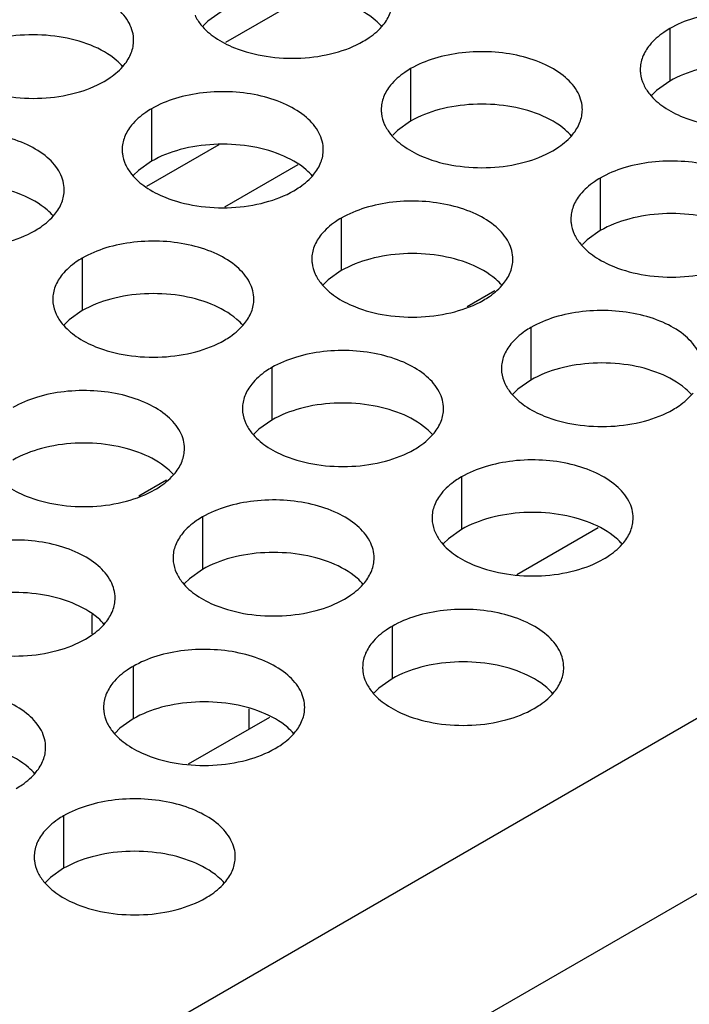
# Model space of a CAD drawing. Header units: inches. Extents: x 0 to 34, y 0 to 22.
# Tile 64 of 155: x 17.449 to 17.615, y 18.578 to 18.823. Entities that reach past the tile are written whole.
import ezdxf

# ---------------------------------------------------------------- set-up
doc = ezdxf.new("R2010")
doc.units = ezdxf.units.IN
doc.header["$LTSCALE"] = 1.87
doc.header["$MEASUREMENT"] = 0
doc.layers.get('0').update_dxf_attribs({"linetype": 'CONTINUOUS'})
doc.layers.add('02___PRT_ALL_AXES', color=7, linetype='CONTINUOUS')

msp = doc.modelspace()

# ---------------------------------------------------------------- linework, layer by layer
at = {"color": 3, "linetype": 'CONTINUOUS'}
for p, q in [((17.21098, 18.41425), (19.04274, 19.47189)), ((17.22984, 18.38159), (19.0616, 19.43923))]:
    msp.add_line(p, q, dxfattribs=at)
at = {"color": 7, "linetype": 'CONTINUOUS'}
for p, q in [((17.51976, 18.82841), (17.49976, 18.81687)), ((17.49817, 18.79145), (17.48014, 18.78105)), ((17.51779, 18.78645), (17.49953, 18.77591)), ((17.56677, 18.75512), (17.55987, 18.75113)), ((17.48512, 18.70797), (17.47822, 18.70399)), ((17.57222, 18.68451), (17.59246, 18.6962)), ((17.46659, 18.67459), (17.46659, 18.66973)), ((17.50556, 18.65108), (17.50556, 18.64602)), ((17.49057, 18.63737), (17.51081, 18.64905))]:
    msp.add_line(p, q, dxfattribs=at)
at = {"layer": '02___PRT_ALL_AXES', "color": 7, "linetype": 'CONTINUOUS'}
for p, q in [((17.49544, 18.82221), (17.49422, 18.82102)), ((17.49869, 18.82452), (17.49544, 18.82221)), ((17.61023, 18.82033), (17.61023, 18.80727)), ((17.54583, 18.81037), (17.54583, 18.7973)), ((17.61023, 18.80727), (17.60697, 18.80495)), ((17.60697, 18.80495), (17.60576, 18.80376)), ((17.48144, 18.8004), (17.48144, 18.78734)), ((17.54583, 18.7973), (17.54258, 18.79499)), ((17.54258, 18.79499), (17.54137, 18.7938)), ((17.48144, 18.78734), (17.47818, 18.78502)), ((17.47818, 18.78502), (17.47697, 18.78383)), ((17.59297, 18.78315), (17.59297, 18.77009)), ((17.52858, 18.77319), (17.52858, 18.76012)), ((17.59297, 18.77009), (17.58972, 18.76777)), ((17.58972, 18.76777), (17.58851, 18.76658)), ((17.46418, 18.76322), (17.46418, 18.75016)), ((17.52858, 18.76012), (17.52532, 18.75781)), ((17.52532, 18.75781), (17.52411, 18.75662)), ((17.46418, 18.75016), (17.46093, 18.74784)), ((17.46093, 18.74784), (17.45972, 18.74665)), ((17.57572, 18.74597), (17.57572, 18.7329)), ((17.51132, 18.73601), (17.51132, 18.72294)), ((17.57572, 18.7329), (17.57246, 18.73059)), ((17.57246, 18.73059), (17.57125, 18.7294)), ((17.51132, 18.72294), (17.50807, 18.72063)), ((17.50807, 18.72063), (17.50686, 18.71943)), ((17.55846, 18.70879), (17.55846, 18.69572)), ((17.49407, 18.69882), (17.49407, 18.68576)), ((17.55846, 18.69572), (17.55521, 18.69341)), ((17.55521, 18.69341), (17.554, 18.69222)), ((17.49407, 18.68576), (17.49081, 18.68344)), ((17.49081, 18.68344), (17.4896, 18.68225)), ((17.54121, 18.67161), (17.54121, 18.65854)), ((17.47681, 18.66164), (17.47681, 18.64858)), ((17.54121, 18.65854), (17.53795, 18.65623)), ((17.53795, 18.65623), (17.53674, 18.65504)), ((17.47681, 18.64858), (17.47356, 18.64626)), ((17.47356, 18.64626), (17.47235, 18.64507)), ((17.45956, 18.62446), (17.45956, 18.6114)), ((17.4563, 18.60908), (17.45509, 18.60789)), ((17.45956, 18.6114), (17.4563, 18.60908))]:
    msp.add_line(p, q, dxfattribs=at)
at = {"layer": '02___PRT_ALL_AXES', "color": 3, "linetype": 'CONTINUOUS'}
for points, knots in [([(17.47697, 18.81741), (17.47697, 18.81812), (17.47678, 18.81958), (17.47563, 18.82249), (17.47271, 18.82585), (17.46769, 18.8289), (17.46142, 18.831), (17.45439, 18.83199), (17.44717, 18.83179), (17.44034, 18.83042), (17.43615, 18.82869), (17.4343, 18.82762)], [0, 0, 0, 0, 0.042883, 0.087524, 0.186914, 0.304219, 0.43794, 0.582356, 0.729558, 0.871282, 1, 1, 1, 1]), ([(17.53903, 18.82128), (17.53975, 18.82217), (17.54092, 18.82409), (17.54137, 18.82631), (17.54137, 18.82737)], [0, 0, 0, 0, 0.520681, 1, 1, 1, 1]), ([(17.49222, 18.82364), (17.49261, 18.8228), (17.49399, 18.82067), (17.4973, 18.81779), (17.50035, 18.81623), (17.50203, 18.81555)], [0, 0, 0, 0, 0.215502, 0.580331, 1, 1, 1, 1]), ([(17.6529, 18.81011), (17.6529, 18.81083), (17.65271, 18.81228), (17.65156, 18.8152), (17.64864, 18.81856), (17.64362, 18.82161), (17.63735, 18.82371), (17.63032, 18.82469), (17.6231, 18.8245), (17.61627, 18.82313), (17.61208, 18.8214), (17.61023, 18.82033)], [0, 0, 0, 0, 0.042883, 0.087524, 0.186914, 0.304219, 0.43794, 0.582356, 0.729558, 0.871282, 1, 1, 1, 1]), ([(17.53405, 18.81717), (17.53455, 18.81746), (17.53637, 18.81861), (17.53803, 18.82005), (17.53903, 18.82128)], [0, 0, 0, 0, 0.268123, 1, 1, 1, 1]), ([(17.61023, 18.82033), (17.60972, 18.82004), (17.6079, 18.81889), (17.60624, 18.81745), (17.60525, 18.81622)], [0, 0, 0, 0, 0.268123, 1, 1, 1, 1]), ([(17.47463, 18.81132), (17.47535, 18.81221), (17.47653, 18.81413), (17.47697, 18.81635), (17.47697, 18.81741)], [0, 0, 0, 0, 0.520681, 1, 1, 1, 1]), ([(17.50203, 18.81555), (17.50455, 18.81454), (17.51003, 18.81313), (17.5185, 18.81272), (17.52674, 18.81394), (17.53183, 18.81589), (17.53405, 18.81717)], [0, 0, 0, 0, 0.247189, 0.509885, 0.767301, 1, 1, 1, 1]), ([(17.60525, 18.81622), (17.60452, 18.81533), (17.60335, 18.81341), (17.6029, 18.81119), (17.6029, 18.81013)], [0, 0, 0, 0, 0.520681, 1, 1, 1, 1]), ([(17.58851, 18.80015), (17.58851, 18.80086), (17.58832, 18.80232), (17.58717, 18.80523), (17.58424, 18.80859), (17.57922, 18.81164), (17.57296, 18.81374), (17.56593, 18.81473), (17.5587, 18.81453), (17.55187, 18.81316), (17.54768, 18.81144), (17.54583, 18.81037)], [0, 0, 0, 0, 0.042883, 0.087524, 0.186914, 0.304219, 0.43794, 0.582356, 0.729558, 0.871282, 1, 1, 1, 1]), ([(17.46965, 18.80721), (17.47015, 18.8075), (17.47198, 18.80865), (17.47364, 18.81009), (17.47463, 18.81132)], [0, 0, 0, 0, 0.268123, 1, 1, 1, 1]), ([(17.54583, 18.81037), (17.54533, 18.81008), (17.5435, 18.80893), (17.54184, 18.80749), (17.54085, 18.80626)], [0, 0, 0, 0, 0.268123, 1, 1, 1, 1]), ([(17.6029, 18.81013), (17.6029, 18.80982), (17.60298, 18.80853), (17.60335, 18.80727), (17.60376, 18.80639)], [0, 0, 0, 0, 0.245663, 1, 1, 1, 1]), ([(17.43763, 18.80559), (17.44015, 18.80457), (17.44563, 18.80316), (17.45411, 18.80275), (17.46234, 18.80397), (17.46744, 18.80593), (17.46965, 18.80721)], [0, 0, 0, 0, 0.247189, 0.509885, 0.767301, 1, 1, 1, 1]), ([(17.54085, 18.80626), (17.54013, 18.80537), (17.53895, 18.80345), (17.53851, 18.80123), (17.53851, 18.80017)], [0, 0, 0, 0, 0.520681, 1, 1, 1, 1]), ([(17.60376, 18.80639), (17.60415, 18.80554), (17.60553, 18.80341), (17.60884, 18.80054), (17.61188, 18.79898), (17.61356, 18.7983)], [0, 0, 0, 0, 0.215502, 0.580331, 1, 1, 1, 1]), ([(17.52411, 18.79019), (17.52411, 18.7909), (17.52392, 18.79236), (17.52277, 18.79527), (17.51985, 18.79863), (17.51483, 18.80168), (17.50856, 18.80378), (17.50153, 18.80477), (17.49431, 18.80457), (17.48748, 18.8032), (17.48329, 18.80147), (17.48144, 18.8004)], [0, 0, 0, 0, 0.042883, 0.087524, 0.186914, 0.304219, 0.43794, 0.582356, 0.729558, 0.871282, 1, 1, 1, 1]), ([(17.48144, 18.8004), (17.48093, 18.80012), (17.47911, 18.79897), (17.47745, 18.79753), (17.47646, 18.7963)], [0, 0, 0, 0, 0.268123, 1, 1, 1, 1]), ([(17.53851, 18.80017), (17.53851, 18.79985), (17.53858, 18.79857), (17.53895, 18.7973), (17.53936, 18.79642)], [0, 0, 0, 0, 0.245663, 1, 1, 1, 1]), ([(17.58617, 18.79406), (17.58689, 18.79495), (17.58806, 18.79687), (17.58851, 18.79909), (17.58851, 18.80015)], [0, 0, 0, 0, 0.520681, 1, 1, 1, 1]), ([(17.61356, 18.7983), (17.61608, 18.79728), (17.62156, 18.79587), (17.63004, 18.79546), (17.63827, 18.79668), (17.64337, 18.79864), (17.64558, 18.79992)], [0, 0, 0, 0, 0.247189, 0.509885, 0.767301, 1, 1, 1, 1]), ([(17.47646, 18.7963), (17.47573, 18.7954), (17.47456, 18.79349), (17.47411, 18.79127), (17.47411, 18.79021)], [0, 0, 0, 0, 0.520681, 1, 1, 1, 1]), ([(17.53936, 18.79642), (17.53975, 18.79558), (17.54113, 18.79345), (17.54444, 18.79057), (17.54749, 18.78902), (17.54917, 18.78834)], [0, 0, 0, 0, 0.215502, 0.580331, 1, 1, 1, 1]), ([(17.45972, 18.78023), (17.45972, 18.78094), (17.45953, 18.7824), (17.45838, 18.78531), (17.45545, 18.78867), (17.45043, 18.79172), (17.44417, 18.79382), (17.43714, 18.7948), (17.42991, 18.79461), (17.42308, 18.79324), (17.41889, 18.79151), (17.41704, 18.79044)], [0, 0, 0, 0, 0.042883, 0.087524, 0.186914, 0.304219, 0.43794, 0.582356, 0.729558, 0.871282, 1, 1, 1, 1]), ([(17.58119, 18.78995), (17.58169, 18.79024), (17.58351, 18.79139), (17.58517, 18.79283), (17.58617, 18.79406)], [0, 0, 0, 0, 0.268123, 1, 1, 1, 1]), ([(17.47411, 18.79021), (17.47411, 18.78989), (17.47419, 18.78861), (17.47456, 18.78734), (17.47496, 18.78646)], [0, 0, 0, 0, 0.245663, 1, 1, 1, 1]), ([(17.52177, 18.7841), (17.52249, 18.78499), (17.52367, 18.78691), (17.52411, 18.78913), (17.52411, 18.79019)], [0, 0, 0, 0, 0.520681, 1, 1, 1, 1]), ([(17.54917, 18.78834), (17.55169, 18.78732), (17.55717, 18.78591), (17.56564, 18.7855), (17.57388, 18.78672), (17.57897, 18.78868), (17.58119, 18.78995)], [0, 0, 0, 0, 0.247189, 0.509885, 0.767301, 1, 1, 1, 1]), ([(17.47496, 18.78646), (17.47536, 18.78562), (17.47674, 18.78349), (17.48005, 18.78061), (17.48309, 18.77905), (17.48477, 18.77837)], [0, 0, 0, 0, 0.215502, 0.580331, 1, 1, 1, 1]), ([(17.63565, 18.77293), (17.63565, 18.77364), (17.63546, 18.7751), (17.63431, 18.77801), (17.63138, 18.78138), (17.62636, 18.78443), (17.6201, 18.78653), (17.61307, 18.78751), (17.60584, 18.78731), (17.59901, 18.78595), (17.59482, 18.78422), (17.59297, 18.78315)], [0, 0, 0, 0, 0.042883, 0.087524, 0.186914, 0.304219, 0.43794, 0.582356, 0.729558, 0.871282, 1, 1, 1, 1]), ([(17.51679, 18.77999), (17.51729, 18.78028), (17.51912, 18.78143), (17.52078, 18.78287), (17.52177, 18.7841)], [0, 0, 0, 0, 0.268123, 1, 1, 1, 1]), ([(17.59297, 18.78315), (17.59247, 18.78286), (17.59064, 18.78171), (17.58898, 18.78027), (17.58799, 18.77904)], [0, 0, 0, 0, 0.268123, 1, 1, 1, 1]), ([(17.45738, 18.77413), (17.4581, 18.77503), (17.45927, 18.77694), (17.45972, 18.77917), (17.45972, 18.78023)], [0, 0, 0, 0, 0.520681, 1, 1, 1, 1]), ([(17.48477, 18.77837), (17.48729, 18.77736), (17.49277, 18.77594), (17.50125, 18.77554), (17.50948, 18.77675), (17.51458, 18.77871), (17.51679, 18.77999)], [0, 0, 0, 0, 0.247189, 0.509885, 0.767301, 1, 1, 1, 1]), ([(17.58799, 18.77904), (17.58727, 18.77815), (17.58609, 18.77623), (17.58565, 18.77401), (17.58565, 18.77295)], [0, 0, 0, 0, 0.520681, 1, 1, 1, 1]), ([(17.57125, 18.76297), (17.57125, 18.76368), (17.57106, 18.76514), (17.56991, 18.76805), (17.56699, 18.77141), (17.56197, 18.77446), (17.5557, 18.77656), (17.54867, 18.77755), (17.54145, 18.77735), (17.53462, 18.77598), (17.53043, 18.77425), (17.52858, 18.77319)], [0, 0, 0, 0, 0.042883, 0.087524, 0.186914, 0.304219, 0.43794, 0.582356, 0.729558, 0.871282, 1, 1, 1, 1]), ([(17.4524, 18.77003), (17.4529, 18.77032), (17.45472, 18.77147), (17.45638, 18.77291), (17.45738, 18.77413)], [0, 0, 0, 0, 0.268123, 1, 1, 1, 1]), ([(17.52858, 18.77319), (17.52807, 18.7729), (17.52625, 18.77175), (17.52459, 18.77031), (17.5236, 18.76908)], [0, 0, 0, 0, 0.268123, 1, 1, 1, 1]), ([(17.58565, 18.77295), (17.58565, 18.77264), (17.58572, 18.77135), (17.58609, 18.77009), (17.5865, 18.76921)], [0, 0, 0, 0, 0.245663, 1, 1, 1, 1]), ([(17.42038, 18.76841), (17.4229, 18.76739), (17.42838, 18.76598), (17.43685, 18.76557), (17.44509, 18.76679), (17.45018, 18.76875), (17.4524, 18.77003)], [0, 0, 0, 0, 0.247189, 0.509885, 0.767301, 1, 1, 1, 1]), ([(17.5236, 18.76908), (17.52287, 18.76819), (17.5217, 18.76627), (17.52125, 18.76405), (17.52125, 18.76299)], [0, 0, 0, 0, 0.520681, 1, 1, 1, 1]), ([(17.5865, 18.76921), (17.58689, 18.76836), (17.58827, 18.76623), (17.59158, 18.76336), (17.59463, 18.7618), (17.59631, 18.76112)], [0, 0, 0, 0, 0.215502, 0.580331, 1, 1, 1, 1]), ([(17.50686, 18.75301), (17.50686, 18.75372), (17.50667, 18.75518), (17.50552, 18.75809), (17.50259, 18.76145), (17.49757, 18.7645), (17.49131, 18.7666), (17.48428, 18.76759), (17.47705, 18.76739), (17.47022, 18.76602), (17.46603, 18.76429), (17.46418, 18.76322)], [0, 0, 0, 0, 0.042883, 0.087524, 0.186914, 0.304219, 0.43794, 0.582356, 0.729558, 0.871282, 1, 1, 1, 1]), ([(17.46418, 18.76322), (17.46368, 18.76293), (17.46185, 18.76179), (17.46019, 18.76035), (17.4592, 18.75912)], [0, 0, 0, 0, 0.268123, 1, 1, 1, 1]), ([(17.52125, 18.76299), (17.52125, 18.76267), (17.52133, 18.76139), (17.5217, 18.76012), (17.52211, 18.75924)], [0, 0, 0, 0, 0.245663, 1, 1, 1, 1]), ([(17.56891, 18.75688), (17.56963, 18.75777), (17.57081, 18.75969), (17.57125, 18.76191), (17.57125, 18.76297)], [0, 0, 0, 0, 0.520681, 1, 1, 1, 1]), ([(17.59631, 18.76112), (17.59883, 18.7601), (17.60431, 18.75869), (17.61278, 18.75828), (17.62102, 18.7595), (17.62611, 18.76146), (17.62833, 18.76274)], [0, 0, 0, 0, 0.247189, 0.509885, 0.767301, 1, 1, 1, 1]), ([(17.4592, 18.75912), (17.45848, 18.75822), (17.4573, 18.75631), (17.45686, 18.75408), (17.45686, 18.75303)], [0, 0, 0, 0, 0.520681, 1, 1, 1, 1]), ([(17.52211, 18.75924), (17.5225, 18.7584), (17.52388, 18.75627), (17.52719, 18.75339), (17.53023, 18.75184), (17.53191, 18.75116)], [0, 0, 0, 0, 0.215502, 0.580331, 1, 1, 1, 1]), ([(17.56393, 18.75277), (17.56443, 18.75306), (17.56626, 18.75421), (17.56792, 18.75565), (17.56891, 18.75688)], [0, 0, 0, 0, 0.268123, 1, 1, 1, 1]), ([(17.45686, 18.75303), (17.45686, 18.75271), (17.45693, 18.75142), (17.4573, 18.75016), (17.45771, 18.74928)], [0, 0, 0, 0, 0.245663, 1, 1, 1, 1]), ([(17.50452, 18.74692), (17.50524, 18.74781), (17.50641, 18.74973), (17.50686, 18.75195), (17.50686, 18.75301)], [0, 0, 0, 0, 0.520681, 1, 1, 1, 1]), ([(17.53191, 18.75116), (17.53443, 18.75014), (17.53992, 18.74873), (17.54839, 18.74832), (17.55662, 18.74954), (17.56172, 18.75149), (17.56393, 18.75277)], [0, 0, 0, 0, 0.247189, 0.509885, 0.767301, 1, 1, 1, 1]), ([(17.45771, 18.74928), (17.4581, 18.74844), (17.45948, 18.7463), (17.46279, 18.74343), (17.46584, 18.74187), (17.46752, 18.74119)], [0, 0, 0, 0, 0.215502, 0.580331, 1, 1, 1, 1]), ([(17.61839, 18.73575), (17.61839, 18.73646), (17.6182, 18.73792), (17.61705, 18.74083), (17.61413, 18.74419), (17.60911, 18.74724), (17.60284, 18.74934), (17.59582, 18.75033), (17.58859, 18.75013), (17.58176, 18.74877), (17.57757, 18.74704), (17.57572, 18.74597)], [0, 0, 0, 0, 0.042883, 0.087524, 0.186914, 0.304219, 0.43794, 0.582356, 0.729558, 0.871282, 1, 1, 1, 1]), ([(17.49954, 18.74281), (17.50004, 18.7431), (17.50186, 18.74425), (17.50352, 18.74569), (17.50452, 18.74692)], [0, 0, 0, 0, 0.268123, 1, 1, 1, 1]), ([(17.57572, 18.74597), (17.57522, 18.74568), (17.57339, 18.74453), (17.57173, 18.74309), (17.57074, 18.74186)], [0, 0, 0, 0, 0.268123, 1, 1, 1, 1]), ([(17.46752, 18.74119), (17.47004, 18.74017), (17.47552, 18.73876), (17.48399, 18.73835), (17.49223, 18.73957), (17.49732, 18.74153), (17.49954, 18.74281)], [0, 0, 0, 0, 0.247189, 0.509885, 0.767301, 1, 1, 1, 1]), ([(17.57074, 18.74186), (17.57001, 18.74097), (17.56884, 18.73905), (17.5684, 18.73683), (17.56839, 18.73577)], [0, 0, 0, 0, 0.520681, 1, 1, 1, 1]), ([(17.554, 18.72579), (17.554, 18.7265), (17.55381, 18.72796), (17.55266, 18.73087), (17.54974, 18.73423), (17.54471, 18.73728), (17.53845, 18.73938), (17.53142, 18.74037), (17.52419, 18.74017), (17.51736, 18.7388), (17.51317, 18.73707), (17.51132, 18.73601)], [0, 0, 0, 0, 0.042883, 0.087524, 0.186914, 0.304219, 0.43794, 0.582356, 0.729558, 0.871282, 1, 1, 1, 1]), ([(17.51132, 18.73601), (17.51082, 18.73572), (17.50899, 18.73457), (17.50733, 18.73313), (17.50634, 18.7319)], [0, 0, 0, 0, 0.268123, 1, 1, 1, 1]), ([(17.56839, 18.73577), (17.56839, 18.73546), (17.56847, 18.73417), (17.56884, 18.73291), (17.56925, 18.73203)], [0, 0, 0, 0, 0.245663, 1, 1, 1, 1]), ([(17.50634, 18.7319), (17.50562, 18.73101), (17.50444, 18.72909), (17.504, 18.72687), (17.504, 18.72581)], [0, 0, 0, 0, 0.520681, 1, 1, 1, 1]), ([(17.56925, 18.73203), (17.56964, 18.73118), (17.57102, 18.72905), (17.57433, 18.72617), (17.57737, 18.72462), (17.57905, 18.72394)], [0, 0, 0, 0, 0.215502, 0.580331, 1, 1, 1, 1]), ([(17.4896, 18.71583), (17.4896, 18.71654), (17.48941, 18.718), (17.48826, 18.72091), (17.48534, 18.72427), (17.48032, 18.72732), (17.47405, 18.72942), (17.46703, 18.7304), (17.4598, 18.73021), (17.45297, 18.72884), (17.44878, 18.72711), (17.44693, 18.72604)], [0, 0, 0, 0, 0.042883, 0.087524, 0.186914, 0.304219, 0.43794, 0.582356, 0.729558, 0.871282, 1, 1, 1, 1]), ([(17.61107, 18.72555), (17.61157, 18.72584), (17.6134, 18.72699), (17.61506, 18.72843), (17.61605, 18.72966)], [0, 0, 0, 0, 0.268123, 1, 1, 1, 1]), ([(17.504, 18.72581), (17.504, 18.72549), (17.50407, 18.72421), (17.50444, 18.72294), (17.50485, 18.72206)], [0, 0, 0, 0, 0.245663, 1, 1, 1, 1]), ([(17.55166, 18.7197), (17.55238, 18.72059), (17.55355, 18.72251), (17.554, 18.72473), (17.554, 18.72579)], [0, 0, 0, 0, 0.520681, 1, 1, 1, 1]), ([(17.57905, 18.72394), (17.58157, 18.72292), (17.58706, 18.72151), (17.59553, 18.7211), (17.60376, 18.72232), (17.60886, 18.72428), (17.61107, 18.72555)], [0, 0, 0, 0, 0.247189, 0.509885, 0.767301, 1, 1, 1, 1]), ([(17.50485, 18.72206), (17.50524, 18.72122), (17.50662, 18.71909), (17.50993, 18.71621), (17.51298, 18.71465), (17.51466, 18.71397)], [0, 0, 0, 0, 0.215502, 0.580331, 1, 1, 1, 1]), ([(17.54668, 18.71559), (17.54718, 18.71588), (17.549, 18.71703), (17.55066, 18.71847), (17.55166, 18.7197)], [0, 0, 0, 0, 0.268123, 1, 1, 1, 1]), ([(17.48726, 18.70974), (17.48798, 18.71063), (17.48916, 18.71255), (17.4896, 18.71477), (17.4896, 18.71583)], [0, 0, 0, 0, 0.520681, 1, 1, 1, 1]), ([(17.51466, 18.71397), (17.51718, 18.71296), (17.52266, 18.71155), (17.53113, 18.71114), (17.53937, 18.71236), (17.54446, 18.71431), (17.54668, 18.71559)], [0, 0, 0, 0, 0.247189, 0.509885, 0.767301, 1, 1, 1, 1]), ([(17.44046, 18.7121), (17.44085, 18.71125), (17.44223, 18.70912), (17.44554, 18.70625), (17.44858, 18.70469), (17.45026, 18.70401)], [0, 0, 0, 0, 0.215502, 0.580331, 1, 1, 1, 1]), ([(17.60114, 18.69857), (17.60114, 18.69928), (17.60095, 18.70074), (17.5998, 18.70365), (17.59688, 18.70701), (17.59185, 18.71006), (17.58559, 18.71216), (17.57856, 18.71315), (17.57133, 18.71295), (17.5645, 18.71158), (17.56031, 18.70986), (17.55846, 18.70879)], [0, 0, 0, 0, 0.042883, 0.087524, 0.186914, 0.304219, 0.43794, 0.582356, 0.729558, 0.871282, 1, 1, 1, 1]), ([(17.48228, 18.70563), (17.48278, 18.70592), (17.48461, 18.70707), (17.48627, 18.70851), (17.48726, 18.70974)], [0, 0, 0, 0, 0.268123, 1, 1, 1, 1]), ([(17.55846, 18.70879), (17.55796, 18.7085), (17.55613, 18.70735), (17.55447, 18.70591), (17.55348, 18.70468)], [0, 0, 0, 0, 0.268123, 1, 1, 1, 1]), ([(17.45026, 18.70401), (17.45278, 18.70299), (17.45827, 18.70158), (17.46674, 18.70117), (17.47497, 18.70239), (17.48007, 18.70435), (17.48228, 18.70563)], [0, 0, 0, 0, 0.247189, 0.509885, 0.767301, 1, 1, 1, 1]), ([(17.55348, 18.70468), (17.55276, 18.70379), (17.55158, 18.70187), (17.55114, 18.69965), (17.55114, 18.69859)], [0, 0, 0, 0, 0.520681, 1, 1, 1, 1]), ([(17.53674, 18.68861), (17.53674, 18.68932), (17.53656, 18.69078), (17.5354, 18.69369), (17.53248, 18.69705), (17.52746, 18.7001), (17.52119, 18.7022), (17.51417, 18.70319), (17.50694, 18.70299), (17.50011, 18.70162), (17.49592, 18.69989), (17.49407, 18.69882)], [0, 0, 0, 0, 0.042883, 0.087524, 0.186914, 0.304219, 0.43794, 0.582356, 0.729558, 0.871282, 1, 1, 1, 1]), ([(17.49407, 18.69882), (17.49357, 18.69854), (17.49174, 18.69739), (17.49008, 18.69595), (17.48909, 18.69472)], [0, 0, 0, 0, 0.268123, 1, 1, 1, 1]), ([(17.55114, 18.69859), (17.55114, 18.69827), (17.55121, 18.69699), (17.55158, 18.69572), (17.55199, 18.69484)], [0, 0, 0, 0, 0.245663, 1, 1, 1, 1]), ([(17.5988, 18.69248), (17.59952, 18.69337), (17.6007, 18.69529), (17.60114, 18.69751), (17.60114, 18.69857)], [0, 0, 0, 0, 0.520681, 1, 1, 1, 1]), ([(17.55199, 18.69484), (17.55238, 18.694), (17.55376, 18.69187), (17.55707, 18.68899), (17.56012, 18.68744), (17.5618, 18.68676)], [0, 0, 0, 0, 0.215502, 0.580331, 1, 1, 1, 1]), ([(17.47235, 18.67865), (17.47235, 18.67936), (17.47216, 18.68082), (17.47101, 18.68373), (17.46809, 18.68709), (17.46306, 18.69014), (17.4568, 18.69224), (17.44977, 18.69322), (17.44254, 18.69303), (17.43571, 18.69166), (17.43152, 18.68993), (17.42967, 18.68886)], [0, 0, 0, 0, 0.042883, 0.087524, 0.186914, 0.304219, 0.43794, 0.582356, 0.729558, 0.871282, 1, 1, 1, 1]), ([(17.48909, 18.69472), (17.48836, 18.69382), (17.48719, 18.69191), (17.48675, 18.68969), (17.48675, 18.68863)], [0, 0, 0, 0, 0.520681, 1, 1, 1, 1]), ([(17.59382, 18.68837), (17.59432, 18.68866), (17.59614, 18.68981), (17.5978, 18.69125), (17.5988, 18.69248)], [0, 0, 0, 0, 0.268123, 1, 1, 1, 1]), ([(17.48675, 18.68863), (17.48675, 18.68831), (17.48682, 18.68703), (17.48719, 18.68576), (17.4876, 18.68488)], [0, 0, 0, 0, 0.245663, 1, 1, 1, 1]), ([(17.5344, 18.68252), (17.53512, 18.68341), (17.5363, 18.68533), (17.53674, 18.68755), (17.53674, 18.68861)], [0, 0, 0, 0, 0.520681, 1, 1, 1, 1]), ([(17.5618, 18.68676), (17.56432, 18.68574), (17.5698, 18.68433), (17.57827, 18.68392), (17.58651, 18.68514), (17.5916, 18.68709), (17.59382, 18.68837)], [0, 0, 0, 0, 0.247189, 0.509885, 0.767301, 1, 1, 1, 1]), ([(17.4876, 18.68488), (17.48799, 18.68404), (17.48937, 18.68191), (17.49268, 18.67903), (17.49572, 18.67747), (17.4974, 18.67679)], [0, 0, 0, 0, 0.215502, 0.580331, 1, 1, 1, 1]), ([(17.52942, 18.67841), (17.52992, 18.6787), (17.53175, 18.67985), (17.53341, 18.68129), (17.5344, 18.68252)], [0, 0, 0, 0, 0.268123, 1, 1, 1, 1]), ([(17.47001, 18.67255), (17.47073, 18.67345), (17.47191, 18.67536), (17.47235, 18.67759), (17.47235, 18.67865)], [0, 0, 0, 0, 0.520681, 1, 1, 1, 1]), ([(17.4974, 18.67679), (17.49992, 18.67578), (17.50541, 18.67436), (17.51388, 18.67396), (17.52211, 18.67517), (17.52721, 18.67713), (17.52942, 18.67841)], [0, 0, 0, 0, 0.247189, 0.509885, 0.767301, 1, 1, 1, 1]), ([(17.58388, 18.66139), (17.58388, 18.6621), (17.5837, 18.66356), (17.58254, 18.66647), (17.57962, 18.66983), (17.5746, 18.67288), (17.56833, 18.67498), (17.56131, 18.67597), (17.55408, 18.67577), (17.54725, 18.6744), (17.54306, 18.67267), (17.54121, 18.67161)], [0, 0, 0, 0, 0.042883, 0.087524, 0.186914, 0.304219, 0.43794, 0.582356, 0.729558, 0.871282, 1, 1, 1, 1]), ([(17.46503, 18.66845), (17.46553, 18.66874), (17.46735, 18.66989), (17.46901, 18.67133), (17.47001, 18.67255)], [0, 0, 0, 0, 0.268123, 1, 1, 1, 1]), ([(17.54121, 18.67161), (17.54071, 18.67132), (17.53888, 18.67017), (17.53722, 18.66873), (17.53623, 18.6675)], [0, 0, 0, 0, 0.268123, 1, 1, 1, 1]), ([(17.43301, 18.66683), (17.43553, 18.66581), (17.44101, 18.6644), (17.44948, 18.66399), (17.45772, 18.66521), (17.46281, 18.66717), (17.46503, 18.66845)], [0, 0, 0, 0, 0.247189, 0.509885, 0.767301, 1, 1, 1, 1]), ([(17.51949, 18.65143), (17.51949, 18.65214), (17.5193, 18.6536), (17.51815, 18.65651), (17.51523, 18.65987), (17.51021, 18.66292), (17.50394, 18.66502), (17.49691, 18.66601), (17.48968, 18.66581), (17.48285, 18.66444), (17.47866, 18.66271), (17.47681, 18.66164)], [0, 0, 0, 0, 0.042883, 0.087524, 0.186914, 0.304219, 0.43794, 0.582356, 0.729558, 0.871282, 1, 1, 1, 1]), ([(17.53623, 18.6675), (17.5355, 18.66661), (17.53433, 18.66469), (17.53389, 18.66247), (17.53389, 18.66141)], [0, 0, 0, 0, 0.520681, 1, 1, 1, 1]), ([(17.47681, 18.66164), (17.47631, 18.66135), (17.47449, 18.66021), (17.47283, 18.65877), (17.47183, 18.65754)], [0, 0, 0, 0, 0.268123, 1, 1, 1, 1]), ([(17.53389, 18.66141), (17.53389, 18.66109), (17.53396, 18.65981), (17.53433, 18.65854), (17.53474, 18.65766)], [0, 0, 0, 0, 0.245663, 1, 1, 1, 1]), ([(17.58154, 18.6553), (17.58227, 18.65619), (17.58344, 18.65811), (17.58388, 18.66033), (17.58388, 18.66139)], [0, 0, 0, 0, 0.520681, 1, 1, 1, 1]), ([(17.45509, 18.64146), (17.45509, 18.64218), (17.45491, 18.64364), (17.45375, 18.64655), (17.45083, 18.64991), (17.44581, 18.65296), (17.43954, 18.65506), (17.43252, 18.65604), (17.42529, 18.65585), (17.41846, 18.65448), (17.41427, 18.65275), (17.41242, 18.65168)], [0, 0, 0, 0, 0.042883, 0.087524, 0.186914, 0.304219, 0.43794, 0.582356, 0.729558, 0.871282, 1, 1, 1, 1]), ([(17.47183, 18.65754), (17.47111, 18.65664), (17.46993, 18.65473), (17.46949, 18.6525), (17.46949, 18.65145)], [0, 0, 0, 0, 0.520681, 1, 1, 1, 1]), ([(17.53474, 18.65766), (17.53513, 18.65682), (17.53651, 18.65469), (17.53982, 18.65181), (17.54286, 18.65026), (17.54455, 18.64958)], [0, 0, 0, 0, 0.215502, 0.580331, 1, 1, 1, 1]), ([(17.57656, 18.65119), (17.57706, 18.65148), (17.57889, 18.65263), (17.58055, 18.65407), (17.58154, 18.6553)], [0, 0, 0, 0, 0.268123, 1, 1, 1, 1]), ([(17.46949, 18.65145), (17.46949, 18.65113), (17.46956, 18.64984), (17.46993, 18.64858), (17.47034, 18.6477)], [0, 0, 0, 0, 0.245663, 1, 1, 1, 1]), ([(17.51715, 18.64534), (17.51787, 18.64623), (17.51905, 18.64815), (17.51949, 18.65037), (17.51949, 18.65143)], [0, 0, 0, 0, 0.520681, 1, 1, 1, 1]), ([(17.54455, 18.64958), (17.54706, 18.64856), (17.55255, 18.64715), (17.56102, 18.64674), (17.56925, 18.64796), (17.57435, 18.64991), (17.57656, 18.65119)], [0, 0, 0, 0, 0.247189, 0.509885, 0.767301, 1, 1, 1, 1]), ([(17.47034, 18.6477), (17.47073, 18.64686), (17.47211, 18.64472), (17.47542, 18.64185), (17.47847, 18.64029), (17.48015, 18.63961)], [0, 0, 0, 0, 0.215502, 0.580331, 1, 1, 1, 1]), ([(17.51217, 18.64123), (17.51267, 18.64152), (17.51449, 18.64267), (17.51615, 18.64411), (17.51715, 18.64534)], [0, 0, 0, 0, 0.268123, 1, 1, 1, 1]), ([(17.45275, 18.63537), (17.45348, 18.63627), (17.45465, 18.63818), (17.45509, 18.64041), (17.45509, 18.64146)], [0, 0, 0, 0, 0.520681, 1, 1, 1, 1]), ([(17.48015, 18.63961), (17.48267, 18.63859), (17.48815, 18.63718), (17.49662, 18.63677), (17.50486, 18.63799), (17.50995, 18.63995), (17.51217, 18.64123)], [0, 0, 0, 0, 0.247189, 0.509885, 0.767301, 1, 1, 1, 1]), ([(17.44777, 18.63127), (17.44827, 18.63156), (17.4501, 18.6327), (17.45176, 18.63415), (17.45275, 18.63537)], [0, 0, 0, 0, 0.268123, 1, 1, 1, 1]), ([(17.50223, 18.61425), (17.50223, 18.61496), (17.50205, 18.61642), (17.5009, 18.61933), (17.49797, 18.62269), (17.49295, 18.62574), (17.48668, 18.62784), (17.47966, 18.62882), (17.47243, 18.62863), (17.4656, 18.62726), (17.46141, 18.62553), (17.45956, 18.62446)], [0, 0, 0, 0, 0.042883, 0.087524, 0.186914, 0.304219, 0.43794, 0.582356, 0.729558, 0.871282, 1, 1, 1, 1]), ([(17.45956, 18.62446), (17.45906, 18.62417), (17.45723, 18.62303), (17.45557, 18.62158), (17.45458, 18.62036)], [0, 0, 0, 0, 0.268123, 1, 1, 1, 1]), ([(17.45458, 18.62036), (17.45385, 18.61946), (17.45268, 18.61755), (17.45224, 18.61532), (17.45224, 18.61427)], [0, 0, 0, 0, 0.520681, 1, 1, 1, 1]), ([(17.45224, 18.61427), (17.45224, 18.61395), (17.45231, 18.61266), (17.45268, 18.6114), (17.45309, 18.61052)], [0, 0, 0, 0, 0.245663, 1, 1, 1, 1]), ([(17.49989, 18.60816), (17.50062, 18.60905), (17.50179, 18.61097), (17.50223, 18.61319), (17.50223, 18.61425)], [0, 0, 0, 0, 0.520681, 1, 1, 1, 1]), ([(17.45309, 18.61052), (17.45348, 18.60967), (17.45486, 18.60754), (17.45817, 18.60467), (17.46121, 18.60311), (17.4629, 18.60243)], [0, 0, 0, 0, 0.215502, 0.580331, 1, 1, 1, 1]), ([(17.49491, 18.60405), (17.49541, 18.60434), (17.49724, 18.60549), (17.4989, 18.60693), (17.49989, 18.60816)], [0, 0, 0, 0, 0.268123, 1, 1, 1, 1]), ([(17.4629, 18.60243), (17.46541, 18.60141), (17.4709, 18.6), (17.47937, 18.59959), (17.4876, 18.60081), (17.4927, 18.60277), (17.49491, 18.60405)], [0, 0, 0, 0, 0.247189, 0.509885, 0.767301, 1, 1, 1, 1])]:
    msp.add_open_spline(points, degree=3, knots=knots, dxfattribs=at)
at = {"layer": '02___PRT_ALL_AXES', "color": 7, "linetype": 'CONTINUOUS'}
for points, knots in [([(17.53868, 18.82082), (17.5382, 18.82137), (17.5359, 18.82362), (17.53301, 18.82521), (17.53071, 18.82614)], [0, 0, 0, 0, 0.226307, 1, 1, 1, 1]), ([(17.46631, 18.81618), (17.46379, 18.8172), (17.45831, 18.81861), (17.44984, 18.81902), (17.4416, 18.8178), (17.43651, 18.81584), (17.4343, 18.81456)], [0, 0, 0, 0, 0.247189, 0.509885, 0.767301, 1, 1, 1, 1]), ([(17.47429, 18.81086), (17.47381, 18.81141), (17.4715, 18.81366), (17.46862, 18.81525), (17.46631, 18.81618)], [0, 0, 0, 0, 0.226307, 1, 1, 1, 1]), ([(17.64224, 18.80888), (17.63972, 18.8099), (17.63424, 18.81131), (17.62577, 18.81172), (17.61753, 18.8105), (17.61244, 18.80855), (17.61023, 18.80727)], [0, 0, 0, 0, 0.247189, 0.509885, 0.767301, 1, 1, 1, 1]), ([(17.57785, 18.79892), (17.57533, 18.79994), (17.56985, 18.80135), (17.56137, 18.80176), (17.55314, 18.80054), (17.54805, 18.79858), (17.54583, 18.7973)], [0, 0, 0, 0, 0.247189, 0.509885, 0.767301, 1, 1, 1, 1]), ([(17.58582, 18.7936), (17.58535, 18.79415), (17.58304, 18.7964), (17.58015, 18.79799), (17.57785, 18.79892)], [0, 0, 0, 0, 0.226307, 1, 1, 1, 1]), ([(17.51345, 18.78896), (17.51093, 18.78998), (17.50545, 18.79139), (17.49698, 18.7918), (17.48874, 18.79058), (17.48365, 18.78862), (17.48144, 18.78734)], [0, 0, 0, 0, 0.247189, 0.509885, 0.767301, 1, 1, 1, 1]), ([(17.52143, 18.78364), (17.52095, 18.78419), (17.51865, 18.78644), (17.51576, 18.78803), (17.51345, 18.78896)], [0, 0, 0, 0, 0.226307, 1, 1, 1, 1]), ([(17.44906, 18.779), (17.44654, 18.78001), (17.44106, 18.78143), (17.43258, 18.78183), (17.42435, 18.78062), (17.41925, 18.77866), (17.41704, 18.77738)], [0, 0, 0, 0, 0.247189, 0.509885, 0.767301, 1, 1, 1, 1]), ([(17.45703, 18.77368), (17.45655, 18.77423), (17.45425, 18.77648), (17.45136, 18.77806), (17.44906, 18.779)], [0, 0, 0, 0, 0.226307, 1, 1, 1, 1]), ([(17.62499, 18.7717), (17.62247, 18.77272), (17.61699, 18.77413), (17.60851, 18.77454), (17.60028, 18.77332), (17.59519, 18.77136), (17.59297, 18.77009)], [0, 0, 0, 0, 0.247189, 0.509885, 0.767301, 1, 1, 1, 1]), ([(17.56059, 18.76174), (17.55807, 18.76276), (17.55259, 18.76417), (17.54412, 18.76458), (17.53589, 18.76336), (17.53079, 18.7614), (17.52858, 18.76012)], [0, 0, 0, 0, 0.247189, 0.509885, 0.767301, 1, 1, 1, 1]), ([(17.56857, 18.75642), (17.56809, 18.75697), (17.56579, 18.75922), (17.5629, 18.76081), (17.56059, 18.76174)], [0, 0, 0, 0, 0.226307, 1, 1, 1, 1]), ([(17.4962, 18.75178), (17.49368, 18.7528), (17.4882, 18.75421), (17.47972, 18.75462), (17.47149, 18.7534), (17.4664, 18.75144), (17.46418, 18.75016)], [0, 0, 0, 0, 0.247189, 0.509885, 0.767301, 1, 1, 1, 1]), ([(17.50417, 18.74646), (17.5037, 18.74701), (17.50139, 18.74926), (17.4985, 18.75085), (17.4962, 18.75178)], [0, 0, 0, 0, 0.226307, 1, 1, 1, 1]), ([(17.60773, 18.73452), (17.60522, 18.73554), (17.59973, 18.73695), (17.59126, 18.73736), (17.58303, 18.73614), (17.57793, 18.73418), (17.57572, 18.7329)], [0, 0, 0, 0, 0.247189, 0.509885, 0.767301, 1, 1, 1, 1]), ([(17.61571, 18.7292), (17.61523, 18.72975), (17.61293, 18.732), (17.61004, 18.73359), (17.60773, 18.73452)], [0, 0, 0, 0, 0.226307, 1, 1, 1, 1]), ([(17.54334, 18.72456), (17.54082, 18.72558), (17.53534, 18.72699), (17.52686, 18.7274), (17.51863, 18.72618), (17.51354, 18.72422), (17.51132, 18.72294)], [0, 0, 0, 0, 0.247189, 0.509885, 0.767301, 1, 1, 1, 1]), ([(17.55131, 18.71924), (17.55084, 18.71979), (17.54853, 18.72204), (17.54564, 18.72363), (17.54334, 18.72456)], [0, 0, 0, 0, 0.226307, 1, 1, 1, 1]), ([(17.47894, 18.7146), (17.47642, 18.71562), (17.47094, 18.71703), (17.46247, 18.71744), (17.45424, 18.71622), (17.44914, 18.71426), (17.44693, 18.71298)], [0, 0, 0, 0, 0.247189, 0.509885, 0.767301, 1, 1, 1, 1]), ([(17.48692, 18.70928), (17.48644, 18.70983), (17.48414, 18.71208), (17.48125, 18.71367), (17.47894, 18.7146)], [0, 0, 0, 0, 0.226307, 1, 1, 1, 1]), ([(17.59048, 18.69734), (17.58796, 18.69836), (17.58248, 18.69977), (17.574, 18.70018), (17.56577, 18.69896), (17.56068, 18.697), (17.55846, 18.69572)], [0, 0, 0, 0, 0.247189, 0.509885, 0.767301, 1, 1, 1, 1]), ([(17.59845, 18.69202), (17.59798, 18.69257), (17.59567, 18.69482), (17.59278, 18.69641), (17.59048, 18.69734)], [0, 0, 0, 0, 0.226307, 1, 1, 1, 1]), ([(17.52608, 18.68738), (17.52357, 18.6884), (17.51808, 18.68981), (17.50961, 18.69022), (17.50138, 18.689), (17.49628, 18.68704), (17.49407, 18.68576)], [0, 0, 0, 0, 0.247189, 0.509885, 0.767301, 1, 1, 1, 1]), ([(17.53406, 18.68206), (17.53358, 18.68261), (17.53128, 18.68486), (17.52839, 18.68645), (17.52608, 18.68738)], [0, 0, 0, 0, 0.226307, 1, 1, 1, 1]), ([(17.46169, 18.67742), (17.45917, 18.67843), (17.45369, 18.67985), (17.44521, 18.68025), (17.43698, 18.67904), (17.43189, 18.67708), (17.42967, 18.6758)], [0, 0, 0, 0, 0.247189, 0.509885, 0.767301, 1, 1, 1, 1]), ([(17.46966, 18.6721), (17.46919, 18.67265), (17.46688, 18.6749), (17.46399, 18.67648), (17.46169, 18.67742)], [0, 0, 0, 0, 0.226307, 1, 1, 1, 1]), ([(17.57322, 18.66016), (17.57071, 18.66118), (17.56522, 18.66259), (17.55675, 18.663), (17.54852, 18.66178), (17.54342, 18.65982), (17.54121, 18.65854)], [0, 0, 0, 0, 0.247189, 0.509885, 0.767301, 1, 1, 1, 1]), ([(17.5812, 18.65484), (17.58072, 18.65539), (17.57842, 18.65764), (17.57553, 18.65923), (17.57322, 18.66016)], [0, 0, 0, 0, 0.226307, 1, 1, 1, 1]), ([(17.50883, 18.6502), (17.50631, 18.65122), (17.50083, 18.65263), (17.49236, 18.65304), (17.48412, 18.65182), (17.47903, 18.64986), (17.47681, 18.64858)], [0, 0, 0, 0, 0.247189, 0.509885, 0.767301, 1, 1, 1, 1]), ([(17.51681, 18.64488), (17.51633, 18.64543), (17.51402, 18.64768), (17.51113, 18.64927), (17.50883, 18.6502)], [0, 0, 0, 0, 0.226307, 1, 1, 1, 1]), ([(17.45241, 18.63492), (17.45193, 18.63546), (17.44963, 18.63772), (17.44674, 18.6393), (17.44443, 18.64024)], [0, 0, 0, 0, 0.226307, 1, 1, 1, 1]), ([(17.49157, 18.61302), (17.48906, 18.61403), (17.48357, 18.61545), (17.4751, 18.61586), (17.46687, 18.61464), (17.46177, 18.61268), (17.45956, 18.6114)], [0, 0, 0, 0, 0.247189, 0.509885, 0.767301, 1, 1, 1, 1]), ([(17.49955, 18.6077), (17.49907, 18.60825), (17.49677, 18.6105), (17.49388, 18.61209), (17.49157, 18.61302)], [0, 0, 0, 0, 0.226307, 1, 1, 1, 1])]:
    msp.add_open_spline(points, degree=3, knots=knots, dxfattribs=at)

doc.saveas('drawing.dxf')
